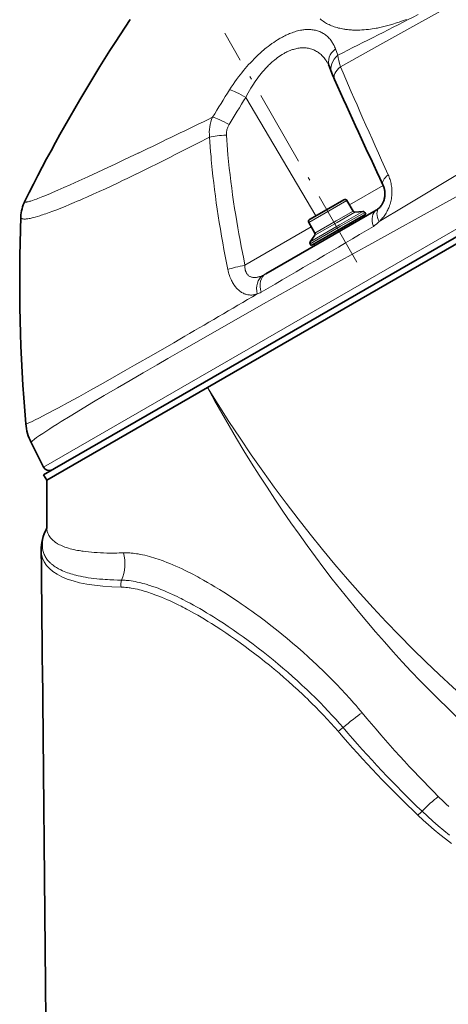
# Model space of a CAD drawing. Extents: x -672 to 7836, y -4841 to 1047.
# Tile 32 of 80: x 4693 to 4761, y -4611 to -4455. Entities that reach past the tile are written whole.
import ezdxf

# ---------------------------------------------------------------- set-up
doc = ezdxf.new("R2010")
doc.units = 0
doc.linetypes.add('DASHDOT', pattern=[18.5, 12, -3, 0.5, -3])

msp = doc.modelspace()

# ---------------------------------------------------------------- linework, layer by layer
at = {"color": 7, "lineweight": 13}
for p, q in [((4833.277832, -4446.996582), (4696.503906, -4525.962891)), ((4742.760742, -4459.577637), (4743.148438, -4460.598633)), ((4739.637207, -4486.109375), (4728.540527, -4467.319824)), ((4711.540527, -4476.114746), (4711.471191, -4476.147949)), ((4711.287109, -4479.407227), (4711.216797, -4479.441406)), ((4750.342773, -4481.264648), (4744.992188, -4484.353516)), ((4741.906738, -4485.203125), (4744.588867, -4483.654785)), ((4738.526367, -4487.154785), (4741.906738, -4485.203125)), ((4742.886719, -4486.899902), (4745.568359, -4485.351563)), ((4743.039551, -4487.125488), (4745.854492, -4485.500488)), ((4743.423828, -4487.524902), (4747.12207, -4485.389648)), ((4743.577148, -4487.750488), (4747.408203, -4485.538574)), ((4739.492188, -4489.173828), (4743.039551, -4487.125488)), ((4739.506348, -4488.851563), (4742.886719, -4486.899902)), ((4728.426758, -4493.917969), (4738.930176, -4487.853516)), ((4738.748047, -4490.538574), (4743.577148, -4487.750488)), ((4738.762207, -4490.216309), (4743.423828, -4487.524902))]:
    msp.add_line(p, q, dxfattribs=at)
at = {"color": 7, "lineweight": 35}
for p, q in [((4833.233398, -4448.234375), (4721.981934, -4512.465332)), ((4833.19043, -4449.413574), (4722.481934, -4513.331543)), ((4742.194824, -4463.446289), (4741.811523, -4462.430176)), ((4741.696777, -4484.919922), (4744.110352, -4483.526367)), ((4744.588867, -4483.654785), (4745.568359, -4485.351563)), ((4749.233398, -4485.187988), (4731.726563, -4495.29541)), ((4738.654785, -4486.676758), (4741.696777, -4484.919922)), ((4745.854492, -4485.500488), (4747.12207, -4485.389648)), ((4747.408203, -4485.538574), (4747.5625, -4485.805664)), ((4738.526367, -4487.154785), (4739.506348, -4488.851563)), ((4743.731445, -4488.018066), (4747.5625, -4485.805664)), ((4747.129883, -4486.055664), (4747.279785, -4486.315918)), ((4738.902344, -4490.805664), (4743.731445, -4488.018066)), ((4739.492188, -4489.173828), (4738.762207, -4490.216309)), ((4738.748047, -4490.538574), (4738.902344, -4490.805664)), ((4739.335449, -4490.555664), (4739.485352, -4490.815918)), ((4696.5, -4527.177246), (4721.981934, -4512.465332)), ((4697, -4528.043457), (4722.481934, -4513.331543)), ((4694.513184, -4522.056152), (4696.503906, -4525.962891)), ((4697, -4528.043457), (4696.5, -4527.177246)), ((4697, -4528.043457), (4697, -4535.464355))]:
    msp.add_line(p, q, dxfattribs=at)
at = {"color": 7, "linetype": 'DASHDOT', "lineweight": 13}
msp.add_line((4746.186523, -4493.421875), (4725.228516, -4457.12207), dxfattribs=at)
at = {"color": 7, "lineweight": 13}
for points in [[(4796.539551, -4432.746094), (4792.084961, -4435.268555), (4787.541504, -4437.834961), (4778.26123, -4443.0625), (4768.838379, -4448.353516), (4759.403809, -4453.633789), (4754.583496, -4456.322266), (4749.812012, -4458.974121), (4746.668945, -4460.713867), (4743.55957, -4462.428223)], [(4749.703613, -4486.993164), (4753.77002, -4484.561035), (4762.137207, -4479.54834), (4775.388184, -4471.609375), (4780.777344, -4468.388184), (4786.255371, -4465.123047), (4791.784668, -4461.838867), (4797.324707, -4458.560547), (4802.775391, -4455.348145), (4808.210449, -4452.157227), (4813.714844, -4448.938477), (4819.164551, -4445.762207), (4820.849121, -4444.782227)], [(4718.77832, -4507.243652), (4725.163086, -4503.595703), (4731.38623, -4500.068848), (4737.989258, -4496.354492), (4743.171875, -4493.456543), (4748.538086, -4490.470215), (4759.771484, -4484.259766), (4766.601563, -4480.504883), (4780.756348, -4472.755371), (4792.193848, -4466.50293), (4797.98877, -4463.330566), (4808.942383, -4457.3125), (4814.408203, -4454.292969), (4822.541016, -4449.770508), (4823.923828, -4448.997559)], [(4740.333496, -4454.841309), (4740.495605, -4454.970703), (4740.662109, -4455.094727), (4740.833008, -4455.214355), (4741.009766, -4455.330078), (4741.19043, -4455.44043), (4741.375977, -4455.545898), (4741.56543, -4455.646484), (4741.758789, -4455.742188), (4741.956543, -4455.833008), (4742.162109, -4455.919922), (4742.371582, -4456.001953), (4742.584961, -4456.079102), (4742.802734, -4456.150879), (4743.024902, -4456.217773), (4743.250488, -4456.279297), (4743.456543, -4456.330566), (4743.666016, -4456.377441), (4743.878906, -4456.419922), (4744.094238, -4456.458984), (4744.239258, -4456.482422), (4744.385742, -4456.503906), (4744.533691, -4456.523438), (4744.682617, -4456.541504), (4744.890137, -4456.562988), (4745.099609, -4456.581055), (4745.311523, -4456.595703), (4745.472168, -4456.604492), (4745.633301, -4456.611328), (4745.960449, -4456.619141), (4746.291504, -4456.619141), (4746.627441, -4456.611328), (4746.967773, -4456.596191), (4747.312012, -4456.573242), (4747.660156, -4456.54248), (4748.012207, -4456.503906), (4748.308105, -4456.466797), (4748.606934, -4456.423828), (4748.907715, -4456.375977), (4749.210938, -4456.323242), (4749.412109, -4456.285156), (4749.614258, -4456.245605), (4749.821289, -4456.202637), (4750.029297, -4456.157227), (4750.443359, -4456.061523), (4750.86084, -4455.956543), (4751.280762, -4455.843262), (4751.703613, -4455.72168), (4752.008301, -4455.628906), (4752.313965, -4455.532227), (4752.621094, -4455.431641), (4752.851563, -4455.353027), (4753.083008, -4455.272461), (4753.547363, -4455.104004), (4754.013184, -4454.926758)], [(4725.989258, -4466.080566), (4726.259277, -4465.663574), (4726.535645, -4465.250977), (4726.818848, -4464.842773), (4727.10791, -4464.439453), (4727.254883, -4464.239746), (4727.40332, -4464.041016), (4727.661133, -4463.70459), (4727.922852, -4463.37207), (4728.188965, -4463.044434), (4728.458496, -4462.72168), (4728.731934, -4462.404297), (4729.008301, -4462.092285), (4729.288574, -4461.786133), (4729.592773, -4461.464355), (4729.899902, -4461.149414), (4730.210938, -4460.842285), (4730.524414, -4460.542969), (4730.84082, -4460.251465), (4731, -4460.109375), (4731.159668, -4459.96875), (4731.373535, -4459.785156), (4731.588379, -4459.605957), (4731.803711, -4459.430176), (4732.096191, -4459.200195), (4732.389648, -4458.977539), (4732.684082, -4458.763672), (4732.979004, -4458.557617), (4733.274902, -4458.360352), (4733.570801, -4458.171875), (4733.867188, -4457.992188), (4734.015137, -4457.90625), (4734.163086, -4457.822266), (4734.360352, -4457.713867), (4734.557617, -4457.609863), (4734.754395, -4457.510254), (4734.897461, -4457.44043), (4735.040039, -4457.373047), (4735.181152, -4457.308594), (4735.321777, -4457.246582), (4735.509766, -4457.166992), (4735.697266, -4457.091797), (4735.884277, -4457.021484), (4736.107422, -4456.942383), (4736.32959, -4456.869629), (4736.550781, -4456.803223), (4736.77002, -4456.744141), (4736.987793, -4456.690918), (4737.227539, -4456.640137), (4737.34668, -4456.618164), (4737.465332, -4456.598145), (4737.622559, -4456.574707), (4737.77832, -4456.554688), (4737.932617, -4456.539063), (4738.124023, -4456.524414), (4738.313477, -4456.516113), (4738.5, -4456.51416), (4738.68457, -4456.517578), (4738.866699, -4456.527832), (4739.045898, -4456.543945), (4739.231445, -4456.567383), (4739.414063, -4456.597168), (4739.592773, -4456.634277), (4739.768555, -4456.677734), (4739.94043, -4456.728027), (4740.108398, -4456.784668), (4740.272461, -4456.847656), (4740.432617, -4456.916992), (4740.588867, -4456.992676), (4740.740723, -4457.074707), (4740.888184, -4457.162598), (4741.031738, -4457.256836), (4741.170898, -4457.356445), (4741.305664, -4457.461914), (4741.436035, -4457.573242), (4741.562012, -4457.689941), (4741.683105, -4457.812012), (4741.799805, -4457.939453), (4741.912109, -4458.071777), (4742.02002, -4458.208984), (4742.123047, -4458.351074), (4742.209961, -4458.479492), (4742.292969, -4458.61084), (4742.372559, -4458.746094), (4742.44873, -4458.884277), (4742.497559, -4458.978516), (4742.544922, -4459.074219), (4742.634766, -4459.269043), (4742.699707, -4459.421875), (4742.760742, -4459.577637)], [(4728.540527, -4467.319824), (4728.73291, -4466.946289), (4728.932129, -4466.57666), (4729.137695, -4466.211914), (4729.349121, -4465.852051), (4729.457031, -4465.674316), (4729.566406, -4465.498047), (4729.757324, -4465.199219), (4729.952637, -4464.904785), (4730.151367, -4464.615234), (4730.354492, -4464.331055), (4730.561035, -4464.052246), (4730.771484, -4463.778809), (4730.985352, -4463.511719), (4731.21582, -4463.234375), (4731.450195, -4462.964355), (4731.687988, -4462.702148), (4731.928711, -4462.448242), (4732.05127, -4462.322754), (4732.174316, -4462.200195), (4732.295898, -4462.081543), (4732.417969, -4461.964844), (4732.583496, -4461.812012), (4732.75, -4461.662598), (4732.91748, -4461.517578), (4733.144531, -4461.328613), (4733.373535, -4461.147461), (4733.603516, -4460.974609), (4733.834473, -4460.810059), (4734.066406, -4460.65332), (4734.298828, -4460.505859), (4734.531738, -4460.366699), (4734.648438, -4460.300781), (4734.765137, -4460.236816), (4734.920898, -4460.155273), (4735.07666, -4460.077637), (4735.232422, -4460.004395), (4735.455566, -4459.90625), (4735.566895, -4459.860352), (4735.678223, -4459.816895), (4735.82666, -4459.762207), (4735.974121, -4459.711914), (4736.121582, -4459.665039), (4736.29834, -4459.614258), (4736.473633, -4459.569824), (4736.648438, -4459.530762), (4736.822266, -4459.497559), (4736.995117, -4459.470703), (4737.188477, -4459.447266), (4737.379883, -4459.431641), (4737.569336, -4459.423828), (4737.757324, -4459.42334), (4737.942871, -4459.430664), (4738.126465, -4459.445801), (4738.307129, -4459.468262), (4738.48584, -4459.498535), (4738.661621, -4459.536133), (4738.834473, -4459.581543), (4739.000488, -4459.632813), (4739.163574, -4459.690918), (4739.32373, -4459.755859), (4739.480469, -4459.827637), (4739.633789, -4459.90625), (4739.783691, -4459.991211), (4739.930176, -4460.08252), (4740.073242, -4460.180176), (4740.212402, -4460.28418), (4740.348145, -4460.393555), (4740.47998, -4460.509277), (4740.610352, -4460.632813), (4740.736816, -4460.761719), (4740.859375, -4460.896484), (4740.977539, -4461.036621), (4741.092285, -4461.182129), (4741.202637, -4461.33252), (4741.288086, -4461.456543), (4741.370605, -4461.583008), (4741.450684, -4461.712891), (4741.508789, -4461.811523), (4741.56543, -4461.911621), (4741.621582, -4462.014648), (4741.675781, -4462.119629)], [(4725.469727, -4473.277344), (4725.524902, -4474.056152), (4725.584961, -4474.836426), (4725.650391, -4475.618652), (4725.720703, -4476.40332), (4725.770508, -4476.926758), (4725.822754, -4477.451172), (4725.876953, -4477.978516), (4725.933594, -4478.506836), (4726.053223, -4479.565918), (4726.182129, -4480.628906), (4726.319336, -4481.696777), (4726.464844, -4482.768555), (4726.619141, -4483.84375), (4726.78125, -4484.920898), (4726.951172, -4485.998535), (4727.113281, -4486.983887), (4727.281738, -4487.96875), (4727.456543, -4488.957031), (4727.637695, -4489.945801), (4727.825684, -4490.936035), (4728.019531, -4491.927734), (4728.219727, -4492.921875), (4728.426758, -4493.917969)], [(4722.816406, -4473.582031), (4720.963379, -4474.54248), (4719.149414, -4475.475098), (4717.375977, -4476.378906), (4716.505859, -4476.818848), (4715.645996, -4477.251465), (4714.517578, -4477.815918), (4713.410156, -4478.365723), (4712.32373, -4478.900879), (4711.287109, -4479.407227)], [(4722.816406, -4473.582031), (4722.864746, -4474.355957), (4722.918457, -4475.130371), (4722.977539, -4475.905762), (4723.041504, -4476.682617), (4723.086914, -4477.201172), (4723.134277, -4477.720215), (4723.23584, -4478.760742), (4723.346191, -4479.803711), (4723.464844, -4480.849121), (4723.591797, -4481.896973), (4723.726563, -4482.947266), (4723.869629, -4483.999023), (4724.02002, -4485.052246), (4724.178223, -4486.105469), (4724.344727, -4487.165527), (4724.518555, -4488.224121), (4724.700195, -4489.286621), (4724.888672, -4490.348633), (4725.084961, -4491.411621), (4725.288086, -4492.475098), (4725.498047, -4493.540039), (4725.715332, -4494.605469)], [(4711.471191, -4476.147949), (4710.214355, -4476.745605), (4708.992676, -4477.324707), (4707.831055, -4477.872559), (4706.705566, -4478.401367), (4705.069824, -4479.164063), (4703.523926, -4479.878906), (4702.071777, -4480.543457), (4701.382324, -4480.855957), (4700.718262, -4481.154785), (4699.709473, -4481.604492), (4698.769043, -4482.017578), (4697.898926, -4482.392578), (4697.46582, -4482.576172), (4697.053223, -4482.749023), (4696.708008, -4482.891602), (4696.378906, -4483.025391), (4695.835449, -4483.240723), (4695.583984, -4483.337402), (4695.34668, -4483.427246), (4695.016113, -4483.547363), (4694.717773, -4483.650879), (4694.451172, -4483.736816), (4694.330078, -4483.773438), (4694.217285, -4483.805664), (4694.053711, -4483.848145), (4693.911621, -4483.878906), (4693.848633, -4483.890137), (4693.790527, -4483.898438), (4693.722168, -4483.905273), (4693.663086, -4483.906738), (4693.613281, -4483.90332), (4693.590332, -4483.898926), (4693.570313, -4483.893066), (4693.547852, -4483.882813), (4693.530762, -4483.869629), (4693.519043, -4483.854004), (4693.512695, -4483.834961), (4693.511719, -4483.813477), (4693.516113, -4483.789063), (4693.522949, -4483.768555), (4693.532715, -4483.746582)], [(4711.216797, -4479.441406), (4710.472656, -4479.802246), (4709.739746, -4480.155273), (4709.030762, -4480.494629), (4708.333496, -4480.826172), (4707.300781, -4481.3125), (4706.29541, -4481.780762), (4705.318848, -4482.22998), (4704.37207, -4482.659668), (4703.327148, -4483.126465), (4702.807617, -4483.355469), (4702.298828, -4483.577637), (4701.825684, -4483.781738), (4701.362305, -4483.97998), (4700.625, -4484.290039), (4699.916992, -4484.58252), (4699.23877, -4484.855957), (4698.59082, -4485.11084), (4697.974121, -4485.346191), (4697.404785, -4485.556641), (4696.866699, -4485.748047), (4696.601074, -4485.839844), (4696.34375, -4485.92627), (4696.111328, -4486.00293), (4695.885742, -4486.074707), (4695.515625, -4486.187988), (4695.168457, -4486.287598), (4694.844238, -4486.373047), (4694.691406, -4486.411133), (4694.544434, -4486.445313), (4694.357422, -4486.48584), (4694.181641, -4486.52002), (4694.016602, -4486.547852), (4693.912598, -4486.562988), (4693.813477, -4486.575195), (4693.725586, -4486.584473), (4693.642578, -4486.59082), (4693.53418, -4486.595703), (4693.433594, -4486.596191), (4693.341797, -4486.592285), (4693.248535, -4486.582031), (4693.206055, -4486.574219), (4693.166016, -4486.56543), (4693.117188, -4486.55127), (4693.072754, -4486.534668), (4693.033203, -4486.515137), (4692.993652, -4486.490234), (4692.960449, -4486.460938), (4692.933594, -4486.428711), (4692.913086, -4486.393066), (4692.898926, -4486.354004), (4692.891113, -4486.311523), (4692.889648, -4486.265625)], [(4751.137207, -4479.563477), (4751.219727, -4479.75293), (4751.296387, -4479.946289), (4751.366699, -4480.142578), (4751.431641, -4480.342285), (4751.489746, -4480.544434), (4751.541992, -4480.75), (4751.587891, -4480.95752), (4751.626953, -4481.166992), (4751.659668, -4481.378906), (4751.685547, -4481.592773), (4751.70459, -4481.808105), (4751.716797, -4482.029297), (4751.72168, -4482.251465), (4751.719238, -4482.474609), (4751.709473, -4482.69873), (4751.691895, -4482.922363), (4751.666504, -4483.145996), (4751.633789, -4483.369141), (4751.593262, -4483.591797), (4751.544922, -4483.812988), (4751.489258, -4484.032227), (4751.425781, -4484.25), (4751.391113, -4484.358887), (4751.354492, -4484.466797), (4751.315918, -4484.574219), (4751.275391, -4484.680664), (4751.211426, -4484.838867), (4751.143066, -4484.995605), (4751.070801, -4485.149902), (4750.994629, -4485.302246), (4750.902344, -4485.473633), (4750.805176, -4485.641113), (4750.703125, -4485.805664), (4750.596191, -4485.966309), (4750.484863, -4486.123047), (4750.368652, -4486.275391), (4750.248535, -4486.423828), (4750.118652, -4486.57373), (4749.984375, -4486.71875), (4749.845703, -4486.858887), (4749.703613, -4486.993164)], [(4730.365723, -4498.477051), (4730.21582, -4498.526855), (4730.138672, -4498.548828), (4730.061523, -4498.569336), (4729.98584, -4498.587402), (4729.909668, -4498.603516), (4729.785645, -4498.625), (4729.660156, -4498.641113), (4729.534668, -4498.651855), (4729.408203, -4498.656738), (4729.281738, -4498.655762), (4729.140625, -4498.647949), (4728.999512, -4498.632324), (4728.858398, -4498.609375), (4728.717773, -4498.578613), (4728.578125, -4498.540527), (4728.439453, -4498.494141), (4728.302246, -4498.44043), (4728.166016, -4498.379395), (4728.032227, -4498.310547), (4727.896973, -4498.231934), (4727.764648, -4498.146484), (4727.634766, -4498.053223), (4727.508301, -4497.953613), (4727.384766, -4497.84668), (4727.265137, -4497.733887), (4727.148926, -4497.614746), (4727.050781, -4497.505859), (4726.955566, -4497.393066), (4726.862793, -4497.276367), (4726.773926, -4497.155762), (4726.716309, -4497.07373), (4726.660156, -4496.989746), (4726.551758, -4496.818359), (4726.463379, -4496.666992), (4726.379395, -4496.512695), (4726.299316, -4496.354492), (4726.224121, -4496.194336), (4726.17627, -4496.085938), (4726.129883, -4495.976563), (4726.085449, -4495.865723), (4726.042969, -4495.754395), (4725.963379, -4495.529297), (4725.891113, -4495.30127), (4725.825684, -4495.071289), (4725.76709, -4494.839355), (4725.715332, -4494.605469)], [(4731.198242, -4495.564941), (4731.033691, -4495.634277), (4730.868164, -4495.695313), (4730.785645, -4495.723145), (4730.703125, -4495.749023), (4730.593262, -4495.779297), (4730.483887, -4495.806152), (4730.375, -4495.828125), (4730.23584, -4495.850586), (4730.099121, -4495.864746), (4730.03125, -4495.868652), (4729.963867, -4495.870605), (4729.85791, -4495.869629), (4729.753906, -4495.862793), (4729.652344, -4495.850586), (4729.553223, -4495.83252), (4729.457031, -4495.808594), (4729.358887, -4495.776855), (4729.265137, -4495.738281), (4729.174805, -4495.693848), (4729.089355, -4495.643066), (4729.008789, -4495.585938), (4728.932617, -4495.522949), (4728.861816, -4495.454102), (4728.796387, -4495.379883), (4728.744629, -4495.312012), (4728.696289, -4495.240234), (4728.652344, -4495.165527), (4728.612305, -4495.087402), (4728.587891, -4495.03418), (4728.56543, -4494.97998), (4728.544434, -4494.92334), (4728.524902, -4494.865234), (4728.491211, -4494.747559), (4728.476563, -4494.68457), (4728.463379, -4494.621094), (4728.45166, -4494.552246), (4728.441895, -4494.482422), (4728.427734, -4494.344727), (4728.420898, -4494.20459), (4728.42041, -4494.062012), (4728.426758, -4493.917969)], [(4693.666016, -4519.080078), (4693.671875, -4519.09082), (4693.687012, -4519.09668), (4693.708008, -4519.097656), (4693.73584, -4519.094238), (4693.782227, -4519.083496), (4693.839844, -4519.066895), (4693.934082, -4519.033691), (4694.047852, -4518.989746), (4694.181152, -4518.934082), (4694.333496, -4518.867188), (4694.694824, -4518.700195), (4695.180664, -4518.464844), (4695.753418, -4518.178223), (4696.408203, -4517.842285), (4696.912109, -4517.57959), (4697.453125, -4517.293945), (4698.12207, -4516.937988), (4698.837402, -4516.553711), (4700.374023, -4515.718262), (4702.074707, -4514.781738), (4703.928223, -4513.750488), (4705.925293, -4512.629395), (4708.057129, -4511.423828), (4709.45459, -4510.628906), (4710.899414, -4509.803711), (4713.92627, -4508.066406), (4717.124512, -4506.218262), (4718.118652, -4505.641602)], [(4694.513184, -4522.056152), (4694.510742, -4522.039063), (4694.51709, -4522.016602), (4694.530762, -4521.991211), (4694.552246, -4521.961914), (4694.586914, -4521.921875), (4694.632324, -4521.876465), (4694.711914, -4521.803223), (4694.810547, -4521.719727), (4694.928711, -4521.625488), (4695.06543, -4521.520508), (4695.394043, -4521.280762), (4695.842773, -4520.968262), (4696.376465, -4520.608887), (4696.992188, -4520.205078), (4697.492188, -4519.881836), (4698.033691, -4519.537109), (4698.644531, -4519.151855), (4699.297852, -4518.743652), (4700.691406, -4517.883301), (4702.345703, -4516.875977), (4704.159668, -4515.78418), (4706.124512, -4514.613281), (4708.230469, -4513.368164), (4710.214844, -4512.203125), (4712.300293, -4510.986328), (4714.481445, -4509.720215), (4716.177734, -4508.740234), (4718.77832, -4507.243652)], [(4696.989746, -4535.635742), (4696.930664, -4535.762695), (4696.874512, -4535.888672), (4696.821289, -4536.013184), (4696.770508, -4536.136719), (4696.706543, -4536.300293), (4696.647949, -4536.461914), (4696.593262, -4536.622559), (4696.53418, -4536.8125), (4696.481934, -4537), (4696.436035, -4537.185547), (4696.396484, -4537.368164), (4696.364258, -4537.548828), (4696.335449, -4537.746094), (4696.314941, -4537.94043), (4696.302734, -4538.131836), (4696.299805, -4538.226563), (4696.29834, -4538.320313), (4696.30127, -4538.474609), (4696.309082, -4538.626953), (4696.322754, -4538.777344), (4696.342285, -4538.925293), (4696.366699, -4539.071289), (4696.396973, -4539.214844), (4696.438477, -4539.376953), (4696.486816, -4539.536133), (4696.54248, -4539.692871), (4696.60498, -4539.84668), (4696.674805, -4539.99707), (4696.751465, -4540.14502), (4696.835449, -4540.290039), (4696.92627, -4540.432129), (4697.023926, -4540.571289), (4697.128418, -4540.70752), (4697.220703, -4540.819336), (4697.317383, -4540.928711), (4697.419434, -4541.036133), (4697.525879, -4541.141113), (4697.599121, -4541.210449), (4697.674805, -4541.27832), (4697.752441, -4541.345703), (4697.83252, -4541.412598), (4697.998047, -4541.542969), (4698.171875, -4541.669434), (4698.354004, -4541.79248), (4698.543945, -4541.912109), (4698.688477, -4541.998047), (4698.837402, -4542.081543), (4698.990723, -4542.163086), (4699.108398, -4542.223145), (4699.228516, -4542.282227), (4699.475586, -4542.396973), (4699.732422, -4542.507324), (4699.998535, -4542.61377), (4700.273926, -4542.715332), (4700.558105, -4542.812988), (4700.80957, -4542.893066), (4701.067383, -4542.970215), (4701.331543, -4543.044434), (4701.602539, -4543.115234), (4701.786621, -4543.160645), (4701.974121, -4543.205078), (4702.356934, -4543.289063), (4702.750977, -4543.367676), (4703.161621, -4543.441406), (4703.583984, -4543.509766), (4704.017578, -4543.572754), (4704.461914, -4543.629883), (4704.917969, -4543.681641), (4705.384277, -4543.727539), (4705.861816, -4543.768066), (4706.240723, -4543.795898), (4706.625977, -4543.820313), (4707.01709, -4543.841797), (4707.314941, -4543.855469), (4707.616211, -4543.867188), (4708.229492, -4543.885254), (4708.856445, -4543.895996)], [(4709.160156, -4539.568359), (4708.810059, -4539.578613), (4708.464355, -4539.586914), (4708.132813, -4539.592773), (4707.805664, -4539.59668), (4707.369141, -4539.598633), (4706.940918, -4539.59668), (4706.52002, -4539.591309), (4706.005371, -4539.578613), (4705.50293, -4539.560059), (4705.013672, -4539.535645), (4704.536621, -4539.504883), (4704.073242, -4539.468262), (4703.622559, -4539.425293), (4703.192871, -4539.376953), (4702.776855, -4539.322266), (4702.573242, -4539.292969), (4702.373535, -4539.262207), (4702.111816, -4539.218262), (4701.856445, -4539.171875), (4701.606934, -4539.122559), (4701.294922, -4539.055664), (4700.993164, -4538.983887), (4700.70166, -4538.907227), (4700.419922, -4538.826172), (4700.148926, -4538.740723), (4699.888672, -4538.650391), (4699.762207, -4538.603516), (4699.638672, -4538.555664), (4699.418945, -4538.464844), (4699.208496, -4538.369629), (4699.006836, -4538.270508), (4698.814453, -4538.16748), (4698.72168, -4538.114746), (4698.631348, -4538.061035), (4698.514648, -4537.987305), (4698.401855, -4537.912109), (4698.293457, -4537.834961), (4698.157227, -4537.731445), (4698.02832, -4537.624512), (4697.907227, -4537.514648), (4697.792969, -4537.401367), (4697.686523, -4537.285645), (4697.587402, -4537.166504), (4697.496094, -4537.043945), (4697.453125, -4536.981934), (4697.412109, -4536.918945), (4697.341309, -4536.799805), (4697.276855, -4536.678223), (4697.219238, -4536.554199), (4697.167969, -4536.427246), (4697.123535, -4536.297363), (4697.085938, -4536.165039), (4697.055176, -4536.030273), (4697.03125, -4535.892578), (4697.013672, -4535.752441), (4697.003418, -4535.609863), (4697, -4535.464355)], [(4722.481934, -4544.245117), (4721.868164, -4543.895508), (4721.259766, -4543.557129), (4720.957031, -4543.39209), (4720.655762, -4543.230469), (4720.256348, -4543.019043), (4719.858887, -4542.812988), (4719.464355, -4542.612793), (4718.961426, -4542.363281), (4718.462891, -4542.123535), (4717.969238, -4541.893066), (4717.480469, -4541.672363), (4716.997559, -4541.461914), (4716.519531, -4541.261719), (4716.047852, -4541.071289), (4715.582031, -4540.89209), (4715.348633, -4540.805176), (4715.117188, -4540.721191), (4714.89209, -4540.641602), (4714.668945, -4540.564941), (4714.311035, -4540.446289), (4713.957031, -4540.334961), (4713.60791, -4540.230957), (4713.262695, -4540.133789), (4712.922363, -4540.044434), (4712.555176, -4539.955078), (4712.193359, -4539.874512), (4711.837891, -4539.803223), (4711.662109, -4539.770996), (4711.487793, -4539.740723), (4711.211914, -4539.697754), (4710.939453, -4539.660156), (4710.671387, -4539.628906), (4710.406738, -4539.604004), (4710.145996, -4539.584961), (4709.894043, -4539.571777), (4709.645508, -4539.564941), (4709.400879, -4539.563477), (4709.160156, -4539.568359)], [(4708.79541, -4545.009277), (4709.036621, -4545.017578), (4709.281738, -4545.031738), (4709.53125, -4545.051758), (4709.78418, -4545.078125), (4710.041016, -4545.109863), (4710.203125, -4545.132324), (4710.367188, -4545.157715), (4710.699219, -4545.214355), (4711.037109, -4545.280273), (4711.380371, -4545.35498), (4711.679688, -4545.425781), (4711.982422, -4545.50293), (4712.289551, -4545.586426), (4712.600586, -4545.67627), (4712.880371, -4545.761719), (4713.163086, -4545.851563), (4713.449219, -4545.946289), (4713.665527, -4546.020508), (4713.883789, -4546.097656), (4714.317871, -4546.257324), (4714.758301, -4546.426758), (4715.205078, -4546.606445), (4715.657227, -4546.795898), (4716.115723, -4546.995605), (4716.579102, -4547.20459), (4717.000977, -4547.400391), (4717.427246, -4547.604492), (4717.857422, -4547.81543), (4718.291504, -4548.03418), (4718.582031, -4548.183594), (4718.875, -4548.336426), (4719.169922, -4548.492676), (4719.466797, -4548.651855), (4719.953125, -4548.918457), (4720.443848, -4549.192871), (4720.9375, -4549.475098)], [(4708.856445, -4543.895996), (4709.05127, -4543.899902), (4709.248535, -4543.908203), (4709.448242, -4543.919922), (4709.597656, -4543.931152), (4709.748535, -4543.944824), (4709.904785, -4543.960938), (4710.0625, -4543.979004), (4710.37793, -4544.020996), (4710.699219, -4544.071777), (4711.025391, -4544.130859), (4711.357422, -4544.198242), (4711.646484, -4544.262695), (4711.938965, -4544.333008), (4712.235352, -4544.409668), (4712.535645, -4544.492188), (4712.735352, -4544.549316), (4712.936523, -4544.609375), (4713.14502, -4544.673828), (4713.35498, -4544.740723), (4713.773926, -4544.880371), (4714.205078, -4545.032227), (4714.642578, -4545.194336), (4715.085938, -4545.366699), (4715.535645, -4545.549316), (4715.990723, -4545.741211), (4716.452148, -4545.943359), (4716.918457, -4546.154785), (4717.285156, -4546.325684), (4717.654785, -4546.502441), (4718.027344, -4546.68457), (4718.308594, -4546.824707), (4718.591797, -4546.968262), (4719.162598, -4547.263672), (4719.73877, -4547.571289), (4720.239258, -4547.844727), (4720.73877, -4548.124023), (4721.246094, -4548.414063)], [(4747.004395, -4564.950195), (4746.685547, -4564.568848), (4746.36377, -4564.189453), (4746.034668, -4563.805664), (4745.703125, -4563.424316), (4745.036133, -4562.671875), (4744.358887, -4561.92627), (4743.671875, -4561.187988), (4742.975586, -4560.457031), (4742.270508, -4559.733398), (4741.557129, -4559.01709), (4740.835938, -4558.309082), (4740.107422, -4557.608398), (4739.700195, -4557.223145), (4739.291504, -4556.84082), (4738.467773, -4556.083496), (4737.636719, -4555.336914), (4736.799316, -4554.600586), (4735.956055, -4553.875), (4735.107422, -4553.161133), (4734.254395, -4552.458984), (4733.397461, -4551.769043), (4732.538086, -4551.091309), (4731.675781, -4550.42627), (4730.812012, -4549.774902), (4729.947754, -4549.137695), (4729.495605, -4548.810059), (4729.043945, -4548.486328), (4728.441406, -4548.061523), (4727.839844, -4547.643555), (4727.23877, -4547.233887), (4726.519531, -4546.752441), (4725.802734, -4546.282715), (4725.088867, -4545.825195), (4724.378418, -4545.379883), (4723.671875, -4544.948242), (4723.075195, -4544.591797), (4722.481934, -4544.245117)], [(4743.183594, -4567.88623), (4742.615723, -4567.23584), (4742.038574, -4566.591309), (4741.453125, -4565.95166), (4740.859863, -4565.318359), (4740.258789, -4564.69043), (4739.650879, -4564.068359), (4739.036133, -4563.452637), (4738.67627, -4563.097656), (4738.314453, -4562.745117), (4737.947266, -4562.391113), (4737.577637, -4562.039551), (4736.837402, -4561.346191), (4736.090332, -4560.662109), (4735.336914, -4559.987305), (4734.578125, -4559.321777), (4733.821289, -4558.671875), (4733.060059, -4558.031738), (4732.295898, -4557.401855), (4731.52832, -4556.782715), (4730.759277, -4556.174316), (4729.988281, -4555.577148), (4729.216797, -4554.991211), (4728.444824, -4554.417969), (4727.67334, -4553.856934), (4726.90332, -4553.308594), (4726.135254, -4552.773438), (4725.369629, -4552.251953), (4724.606934, -4551.744141), (4723.848633, -4551.251465), (4723.094727, -4550.773438), (4722.550781, -4550.436035), (4722.009277, -4550.107422), (4721.47168, -4549.786621), (4720.9375, -4549.475098)], [(4743.975098, -4567.293457), (4743.396973, -4566.626953), (4742.810059, -4565.966309), (4742.213867, -4565.311035), (4741.609863, -4564.662109), (4740.998047, -4564.018555), (4740.378906, -4563.381348), (4739.752441, -4562.75), (4739.384277, -4562.384766), (4739.013672, -4562.021973), (4738.641113, -4561.661133), (4738.266113, -4561.302246), (4737.889648, -4560.945801), (4737.51123, -4560.591797), (4736.749023, -4559.890137), (4735.980469, -4559.198242), (4735.206055, -4558.515625), (4734.432617, -4557.849121), (4733.655273, -4557.192383), (4732.874023, -4556.546387), (4732.089844, -4555.911133), (4731.303223, -4555.287109), (4730.514648, -4554.674316), (4729.725098, -4554.073242), (4728.935059, -4553.484863), (4728.145508, -4552.908691), (4727.357422, -4552.345703), (4726.570313, -4551.796875), (4725.786133, -4551.26123), (4725.004883, -4550.740723), (4724.227539, -4550.234863), (4723.455078, -4549.744629), (4722.897949, -4549.398926), (4722.34375, -4549.062012), (4721.792969, -4548.733398), (4721.246094, -4548.414063)], [(4759.077148, -4578.227051), (4759.899414, -4579.033691), (4760.316406, -4579.431641), (4760.738281, -4579.825684)], [(4756.500488, -4580.572754), (4757.342285, -4581.365234), (4758.199707, -4582.142578), (4759.071777, -4582.903809), (4759.958984, -4583.648438), (4760.860352, -4584.376465)], [(4755.832031, -4581.169922), (4756.683105, -4581.962402), (4757.549805, -4582.739746), (4758.431152, -4583.500977), (4759.327637, -4584.245117), (4760.237793, -4584.972656), (4761.162109, -4585.683105)]]:
    msp.add_lwpolyline(points, dxfattribs=at)
at = {"color": 7, "lineweight": 35}
for points in [[(4693.532715, -4483.746582), (4694.212402, -4482.388672), (4694.898438, -4481.036621), (4695.588379, -4479.696777), (4696.282715, -4478.367676), (4696.978516, -4477.053223), (4697.678223, -4475.749023), (4698.382813, -4474.453613), (4699.094727, -4473.163086), (4699.865723, -4471.783691), (4700.646484, -4470.407715), (4701.432617, -4469.041016), (4702.224609, -4467.683105), (4703.018555, -4466.341309), (4703.81543, -4465.012207), (4704.612305, -4463.70166), (4705.410645, -4462.406738), (4706.216309, -4461.116699), (4707.022461, -4459.842773), (4707.826172, -4458.589355), (4708.630371, -4457.350586), (4709.433105, -4456.129883), (4710.23877, -4454.92041)], [(4749.65332, -4484.882813), (4749.734863, -4484.806641), (4749.813965, -4484.725586), (4749.891113, -4484.640137), (4749.96582, -4484.549805), (4750.037598, -4484.455078), (4750.106445, -4484.355957), (4750.171875, -4484.252441), (4750.233398, -4484.14502), (4750.291504, -4484.033691), (4750.345215, -4483.918945), (4750.394531, -4483.800781), (4750.438965, -4483.679688), (4750.479004, -4483.556152), (4750.51416, -4483.430176), (4750.544434, -4483.302246), (4750.569336, -4483.17334), (4750.588867, -4483.042969), (4750.603516, -4482.911621), (4750.612793, -4482.780273), (4750.617188, -4482.648438), (4750.616211, -4482.51709), (4750.610352, -4482.38623), (4750.599121, -4482.256348), (4750.583496, -4482.12793), (4750.562988, -4482.000488), (4750.538086, -4481.875), (4750.508789, -4481.751465), (4750.474609, -4481.629883), (4750.437012, -4481.51123), (4750.39502, -4481.394531), (4750.349121, -4481.280762), (4750.299805, -4481.169434)]]:
    msp.add_lwpolyline(points, dxfattribs=at)
at = {"color": 7, "lineweight": 13}
for centre, radius, start, end in [((3906.096436, -2795.881592), 1863.31401, 296.694125, 297.133436), ((4884.70459, -4567.120605), 188.14823, 147.518644, 149.078058), ((4885.385742, -4566.922363), 185.798519, 147.582985, 149.139202), ((4099.937012, -3194.789551), 1419.807771, 295.516123, 296.043038), ((4728.525879, -4472.845215), 5.756376, 155.266893, 187.354224), ((4746.797363, -4484.430176), 3.874396, 300.905627, 318.589618), ((2357.521973, -443.702637), 4698.137872, 300.344329, 300.596007), ((4728.95166, -4490.51709), 5.525701, 293.994083, 300.147168), ((4729.818359, -4496.227051), 2.3156, 283.679733, 300.67633), ((3609.27002, -2596.384766), 2207.897079, 300.14695, 300.515152), ((4702.751953, -4541.293945), 6.636669, 336.912974, 15.068541), ((4710.38916, -4544.538086), 1.662097, 157.265925, 196.472512), ((4739.022949, -4561.530273), 7.597681, 303.211205, 310.673057), ((4752.349121, -4576.606445), 5.741286, 307.349319, 316.303998)]:
    msp.add_arc(centre, radius, start, end, dxfattribs=at)
at = {"color": 7, "lineweight": 35}
for centre, radius, start, end in [((4738.958008, -4463.492676), 3.04517, 20.426898, 26.804574), ((4759.016113, -4456.959473), 18.029202, 201.088573, 204.585029), ((6107.820313, -3847.086914), 1498.306256, 204.333541, 205.03675), ((4699.040527, -4486.494629), 6.15527, 153.485361, 177.86635), ((4744.285645, -4483.82959), 0.35, 30.000001, 120.000003), ((4745.828125, -4485.20166), 0.3, 210.000003, 275.000003), ((4747.148438, -4485.688477), 0.3, 30.000001, 95.000002), ((4747.974609, -4483.01416), 2.511885, 300.156232, 311.937239), ((4965.785645, -4496.22168), 273.077455, 177.910691, 184.801577), ((4738.82959, -4486.979492), 0.35, 120.000003, 210.000003), ((4739.246582, -4489.001465), 0.3, 325, 30.000001), ((4739.007813, -4490.388672), 0.3, 144.999998, 210.000003), ((4701.668457, -4518.410645), 8.030072, 184.779857, 206.998121), ((4697.39502, -4525.508789), 1.000001, 207.000252, 295.756921), ((4695.794922, -4535.483887), 1.204861, 349.340395, 0.942095), ((-248536.15625, -7010.827148), 253244.348715, 0.538853, 0.55923)]:
    msp.add_arc(centre, radius, start, end, dxfattribs=at)
at = {"color": 7, "lineweight": 13}
for centre, major_axis, ratio, start_param, end_param in [((4744.619629, -4461.374512), (2.808105, 1.055664), 0.837826, 1.948995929, 3.1415965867), ((4745.000977, -4462.385254), (2.806152, 1.061035), 0.833612, 1.9466718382, 3.1415965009), ((4746.447754, -4464.749023), (2.935547, -5.608887), 0.277553, 3.7465187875, 4.1462529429), ((4745.35498, -4463.225586), (2.733887, 1.234863), 0.542911, 2.0219363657, 3.1415936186), ((4804.286133, -4569.865723), (71.374023, -139.499023), 0.052998, 3.8066190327, 3.9815111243), ((4728.130371, -4467.737793), (2.532715, -1.608398), 0.19098, 1.5301492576, 2.6876335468), ((4725.483398, -4472.03418), (2.575195, -1.539062), 0.189848, 1.5249789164, 2.6867128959), ((4729.057129, -4472.772461), (3.479004, 1.084961), 0.826931, 2.3955609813, 2.9459443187), ((4725.060059, -4473.694824), (2.993164, 0.201172), 0.131234, 1.4246493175, 2.4094961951), ((4753.018555, -4479.900879), (2.71875, 1.268555), 0.429945, 2.1183455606, 3.141593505), ((4750.733398, -4487.786133), (1.5, -2.598145), 0.590299, 3.1415926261, 4.3723672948), ((4751.655273, -4487.117188), (2.001953, -2.234375), 0.516168, 3.1415948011, 4.2288808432), ((4728.016602, -4494.335449), (2.935547, 0.618164), 0.109608, 1.4076944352, 2.4484164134), ((4732.61377, -4498.176758), (0.990234, -2.832031), 0.749123, 3.3540182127, 4.5588518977), ((4733.226563, -4497.893555), (1.5, -2.598145), 0.725562, 3.1415926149, 4.4315073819), ((4783.999023, -4477.81543), (60.268555, -113.774414), 0.551457, 4.7324914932, 5.8625661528), ((4783.997559, -4477.820801), (68.398438, -109.074707), 0.551445, 4.6922186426, 5.4776156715), ((4776.939453, -4510.347168), (80.562012, 30.158203), 0.212429, 3.0646413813, 3.6298306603), ((4744.452637, -4568.085449), (4.51709, 3.94873), 0.151859, 0.8445423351, 1.5438799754), ((4783.661621, -4491.324219), (61.083984, -116.674316), 0.543658, 5.0872879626, 5.2336936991), ((4783.213379, -4502.953125), (62.933105, -104.843262), 0.57826, 5.0032875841, 5.1604131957), ((4782.92041, -4501.778809), (62.423828, -106.004395), 0.568925, 5.0152531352, 5.1712634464), ((4757.358398, -4581.545898), (-4.126953, -4.355469), 0.215337, 4.0706716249, 4.6929884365)]:
    msp.add_ellipse(centre, major_axis=major_axis, ratio=ratio, start_param=start_param, end_param=end_param, dxfattribs=at)
at = {"color": 7, "lineweight": 35}
msp.add_ellipse((6195.916504, -4163.844238), major_axis=(1499.629883, 376.54541), ratio=0.058906, start_param=3.0927987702, end_param=3.1274238, dxfattribs=at)

doc.saveas('drawing.dxf')
